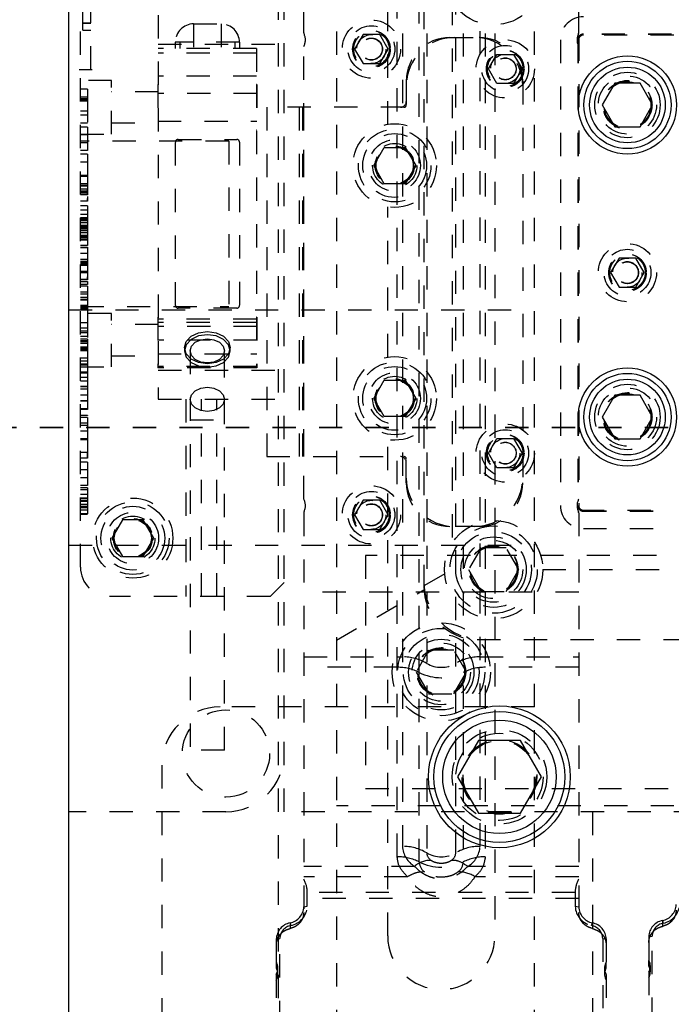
# Model space of a CAD drawing. Header units: inches. Extents: x 1687 to 2505, y -239 to -56.
# Tile 34 of 166: x 1728.71 to 1731.51, y -164.79 to -160.56. Entities that reach past the tile are written whole.
import ezdxf

# ---------------------------------------------------------------- set-up
doc = ezdxf.new("R2010")
doc.units = ezdxf.units.IN
doc.header["$LTSCALE"] = 0.5
doc.header["$MEASUREMENT"] = 0
doc.linetypes.add('HIDDEN', pattern=[0.225, 0.15, -0.075])
doc.linetypes.add('PHANTOM', pattern=[0.25, 0.125, -0.025, 0.025, -0.025, 0.025, -0.025])
doc.layers.add('SID-M-H', color=4, linetype='HIDDEN')
doc.layers.add('SID-M-S', color=105, linetype='Continuous')

msp = doc.modelspace()

# ---------------------------------------------------------------- linework, layer by layer
at = {"color": 7, "linetype": 'PHANTOM', "lineweight": 35}
msp.add_line((1767.49678, -162.30955), (1720.22178, -162.30955), dxfattribs=at)
at = {"layer": 'SID-M-H'}
for p, q in [((1730.92178, -174.30955), (1730.92178, -150.30955)), ((1730.07178, -155.80955), (1730.07178, -168.80955)), ((1729.93123, -160.61458), (1729.93123, -159.385)), ((1731.11233, -160.61458), (1731.11233, -159.385)), ((1729.84678, -163.95955), (1729.84678, -159.95955)), ((1729.82178, -160.05955), (1729.82178, -169.55955)), ((1728.97178, -162.90955), (1728.97178, -160.08455)), ((1728.98178, -160.60354), (1728.98178, -160.31139)), ((1730.44678, -160.29955), (1730.44678, -162.98955)), ((1729.01678, -160.77212), (1729.01678, -160.37845)), ((1730.29178, -161.00757), (1730.29178, -160.41703)), ((1730.33281, -164.15276), (1730.33281, -160.41703)), ((1730.35512, -160.41703), (1730.35512, -164.10822)), ((1730.42729, -164.17503), (1730.42729, -160.41703)), ((1730.45928, -160.41703), (1730.45928, -164.13606)), ((1730.58428, -164.13606), (1730.58428, -160.41703)), ((1730.61627, -160.41703), (1730.61627, -164.17503)), ((1730.68844, -164.10822), (1730.68844, -160.41703)), ((1730.71076, -160.41703), (1730.71076, -164.15276)), ((1730.75178, -160.41703), (1730.75178, -160.64712)), ((1730.56803, -160.48165), (1730.56803, -162.80745)), ((1728.98178, -160.57122), (1729.01678, -160.57122)), ((1728.98178, -160.57257), (1729.01678, -160.57257)), ((1729.30628, -160.53835), (1729.30628, -162.18835)), ((1729.45801, -160.57634), (1729.45801, -160.68263)), ((1729.45801, -160.57634), (1729.57612, -160.57634)), ((1729.57612, -160.57634), (1729.57612, -160.68263)), ((1728.98178, -160.60354), (1729.01678, -160.60354)), ((1731.51123, -160.62015), (1731.13233, -160.62015)), ((1729.30628, -160.66335), (1729.84678, -160.66335)), ((1729.37927, -160.65508), (1729.37927, -160.68263)), ((1729.65486, -160.65508), (1729.37927, -160.65508)), ((1729.39896, -160.65508), (1729.39896, -160.68263)), ((1729.63518, -160.65508), (1729.63518, -160.68263)), ((1729.65486, -160.65508), (1729.65486, -160.68263)), ((1730.1857, -160.62205), (1730.14961, -160.68455)), ((1730.25787, -160.62205), (1730.1857, -160.62205)), ((1730.29395, -160.68455), (1730.25787, -160.62205)), ((1730.55928, -160.63455), (1730.68428, -160.63455)), ((1730.75178, -160.6539), (1730.75178, -162.7152)), ((1731.03359, -160.64455), (1731.03359, -162.64455)), ((1731.10793, -160.64455), (1731.10793, -162.64455)), ((1731.11013, -160.64455), (1731.11013, -162.64455)), ((1731.11233, -160.63455), (1731.11233, -162.65455)), ((1731.52123, -160.62455), (1731.12233, -160.62455)), ((1731.51123, -160.62235), (1731.13233, -160.62235)), ((1729.72786, -160.68263), (1729.30628, -160.68263)), ((1729.72786, -160.70232), (1729.30628, -160.70232)), ((1729.72786, -160.68263), (1729.72786, -160.83618)), ((1729.93123, -162.61697), (1729.93123, -160.67322)), ((1730.14961, -160.68455), (1730.1857, -160.74705)), ((1730.25787, -160.74705), (1730.29395, -160.68455)), ((1730.1857, -160.74705), (1730.25787, -160.74705)), ((1730.72461, -160.76955), (1730.7607, -160.70705)), ((1730.7607, -160.70705), (1730.83287, -160.70705)), ((1730.83287, -160.70705), (1730.86895, -160.76955)), ((1728.96616, -160.77212), (1729.02241, -160.77212)), ((1730.7607, -160.83205), (1730.72461, -160.76955)), ((1730.86895, -160.76955), (1730.83287, -160.83205)), ((1729.10572, -160.8196), (1728.97178, -160.8196)), ((1729.10572, -161.0496), (1729.10572, -160.8196)), ((1729.72786, -160.80074), (1729.30628, -160.80074)), ((1730.37178, -160.82205), (1730.37178, -160.92455)), ((1730.83287, -160.83205), (1730.7607, -160.83205)), ((1730.87178, -160.82205), (1730.87178, -162.54705)), ((1729.00178, -160.85666), (1728.97178, -160.85666)), ((1729.00178, -160.85666), (1729.00178, -160.90781)), ((1729.30628, -160.86767), (1729.10572, -160.86767)), ((1729.30431, -160.83618), (1729.30431, -161.03303)), ((1729.30628, -160.83618), (1729.30431, -160.83618)), ((1729.30628, -160.85586), (1729.30431, -160.85586)), ((1729.72983, -160.83618), (1729.72786, -160.83618)), ((1729.72786, -160.83618), (1729.72786, -162.05271)), ((1729.72983, -160.85586), (1729.72786, -160.85586)), ((1729.72983, -160.83618), (1729.72983, -161.03303)), ((1729.00178, -160.89128), (1728.97178, -160.89128)), ((1729.00178, -160.89825), (1728.97178, -160.89825)), ((1729.00178, -160.89888), (1728.97178, -160.89888)), ((1729.00178, -160.90336), (1728.97178, -160.90336)), ((1729.00178, -160.90781), (1728.97178, -160.90781)), ((1729.72983, -160.87555), (1729.30431, -160.87555)), ((1729.00178, -160.95156), (1728.97178, -160.95156)), ((1729.30628, -160.93306), (1729.30431, -160.93306)), ((1729.72983, -160.93306), (1729.72786, -160.93306)), ((1729.77178, -160.93455), (1729.77178, -162.43455)), ((1730.36178, -160.93455), (1729.77178, -160.93455)), ((1729.91078, -160.93455), (1729.91078, -162.43455)), ((1729.92578, -160.93455), (1729.92578, -162.43455)), ((1729.93078, -162.43455), (1729.93078, -160.93455)), ((1729.00178, -160.9682), (1728.97178, -160.9682)), ((1729.10572, -161.00153), (1729.30628, -161.00153)), ((1729.30431, -160.99366), (1729.72983, -160.99366)), ((1729.00178, -161.00282), (1728.97178, -161.00282)), ((1729.00178, -161.02013), (1728.97178, -161.02013)), ((1729.00178, -161.02013), (1729.00178, -161.12013)), ((1729.30628, -161.03303), (1729.30431, -161.03303)), ((1729.72983, -161.03303), (1729.72786, -161.03303)), ((1728.97178, -161.0496), (1729.10572, -161.0496)), ((1729.00178, -161.05282), (1728.97178, -161.05282)), ((1729.60928, -161.07955), (1728.97178, -161.07955)), ((1729.37944, -161.78505), (1729.37944, -161.08426)), ((1729.39125, -161.07245), (1729.64322, -161.07245)), ((1729.60928, -161.07955), (1729.60928, -161.78955)), ((1729.65503, -161.08426), (1729.65503, -161.78505)), ((1729.00178, -161.08743), (1728.97178, -161.08743)), ((1729.00178, -161.12013), (1728.97178, -161.12013)), ((1730.23157, -161.18455), (1730.27668, -161.10642)), ((1730.27668, -161.10642), (1730.36689, -161.10642)), ((1730.36689, -161.10642), (1730.41199, -161.18455)), ((1729.00178, -161.13551), (1728.97178, -161.13551)), ((1729.00178, -161.17013), (1728.97178, -161.17013)), ((1730.27668, -161.26267), (1730.23157, -161.18455)), ((1730.41199, -161.18455), (1730.36689, -161.26267)), ((1729.00178, -161.22782), (1728.97178, -161.22782)), ((1729.00178, -161.2313), (1728.97178, -161.2313)), ((1729.00178, -161.23136), (1728.97178, -161.23136)), ((1729.00178, -161.23178), (1728.97178, -161.23178)), ((1729.00178, -161.232), (1728.97178, -161.232)), ((1729.00178, -161.26243), (1728.97178, -161.26243)), ((1729.00178, -161.26508), (1728.97178, -161.26508)), ((1729.00178, -161.27232), (1728.97178, -161.27232)), ((1729.00178, -161.27355), (1728.97178, -161.27355)), ((1729.00178, -161.2865), (1728.97178, -161.2865)), ((1729.00178, -161.29456), (1728.97178, -161.29456)), ((1729.00178, -161.26508), (1729.00178, -161.28591)), ((1729.00178, -161.31051), (1729.00178, -161.2865)), ((1730.36689, -161.26267), (1730.27668, -161.26267)), ((1729.00178, -161.29969), (1728.97178, -161.29969)), ((1729.00178, -161.30282), (1728.97178, -161.30282)), ((1729.00178, -161.30979), (1728.97178, -161.30979)), ((1729.00178, -161.31051), (1728.97178, -161.31051)), ((1729.00178, -161.33743), (1728.97178, -161.33743)), ((1729.00178, -161.35763), (1728.97178, -161.35763)), ((1729.00178, -161.3759), (1728.97178, -161.3759)), ((1729.00178, -161.35763), (1729.00178, -161.45546)), ((1730.29178, -162.00757), (1730.29178, -161.36152)), ((1729.00178, -161.39471), (1728.97178, -161.39471)), ((1729.00178, -161.40928), (1728.97178, -161.40928)), ((1729.00178, -161.41051), (1728.97178, -161.41051)), ((1729.00178, -161.41315), (1728.97178, -161.41315)), ((1729.00178, -161.4182), (1728.97178, -161.4182)), ((1729.00178, -161.4204), (1728.97178, -161.4204)), ((1729.00178, -161.42163), (1728.97178, -161.42163)), ((1729.00178, -161.42202), (1728.97178, -161.42202)), ((1729.00178, -161.43049), (1728.97178, -161.43049)), ((1729.00178, -161.44263), (1728.97178, -161.44263)), ((1729.00178, -161.44777), (1728.97178, -161.44777)), ((1729.00178, -161.44801), (1728.97178, -161.44801)), ((1729.00178, -161.4509), (1728.97178, -161.4509)), ((1729.00178, -161.45282), (1728.97178, -161.45282)), ((1729.00178, -161.45546), (1728.97178, -161.45546)), ((1729.00178, -161.4627), (1728.97178, -161.4627)), ((1729.00178, -161.46394), (1728.97178, -161.46394)), ((1729.00178, -161.46565), (1728.97178, -161.46565)), ((1729.00178, -161.474), (1728.97178, -161.474)), ((1729.00178, -161.48494), (1728.97178, -161.48494)), ((1729.00178, -161.48551), (1728.97178, -161.48551)), ((1729.00178, -161.48671), (1728.97178, -161.48671)), ((1729.00178, -161.49008), (1728.97178, -161.49008)), ((1729.00178, -161.4932), (1728.97178, -161.4932)), ((1729.00178, -161.50123), (1728.97178, -161.50123)), ((1729.00178, -161.50435), (1728.97178, -161.50435)), ((1729.00178, -161.52782), (1728.97178, -161.52782)), ((1729.00178, -161.52902), (1728.97178, -161.52902)), ((1729.00178, -161.5384), (1728.97178, -161.5384)), ((1729.00178, -161.53471), (1729.00178, -161.60099)), ((1729.00178, -161.56243), (1728.97178, -161.56243)), ((1729.00178, -161.58876), (1728.97178, -161.58876)), ((1731.2857, -161.58205), (1731.24961, -161.64455)), ((1731.35787, -161.58205), (1731.2857, -161.58205)), ((1731.39395, -161.64455), (1731.35787, -161.58205)), ((1729.00178, -161.59705), (1728.97178, -161.59705)), ((1729.00178, -161.60099), (1728.97178, -161.60099)), ((1729.00178, -161.60315), (1728.97178, -161.60315)), ((1729.00178, -161.6076), (1728.97178, -161.6076)), ((1729.00178, -161.6091), (1728.97178, -161.6091)), ((1729.00178, -161.6134), (1728.97178, -161.6134)), ((1729.00178, -161.63936), (1728.97178, -161.63936)), ((1729.00178, -161.6402), (1728.97178, -161.6402)), ((1729.00178, -161.64128), (1728.97178, -161.64128)), ((1729.00178, -161.64549), (1728.97178, -161.64549)), ((1729.00178, -161.67397), (1728.97178, -161.67397)), ((1729.00178, -161.67406), (1728.97178, -161.67406)), ((1729.00178, -161.6759), (1728.97178, -161.6759)), ((1731.24961, -161.64455), (1731.2857, -161.70705)), ((1731.35787, -161.70705), (1731.39395, -161.64455)), ((1729.00178, -161.68455), (1728.97178, -161.68455)), ((1729.00178, -161.69513), (1728.97178, -161.69513)), ((1729.00178, -161.70282), (1728.97178, -161.70282)), ((1729.00178, -161.68279), (1729.00178, -161.69593)), ((1731.2857, -161.70705), (1731.35787, -161.70705)), ((1729.00178, -161.72782), (1728.97178, -161.72782)), ((1729.00178, -161.73743), (1728.97178, -161.73743)), ((1729.00178, -161.75056), (1728.97178, -161.75056)), ((1729.00178, -161.7509), (1728.97178, -161.7509)), ((1729.00178, -161.75973), (1728.97178, -161.75973)), ((1729.00178, -161.76243), (1728.97178, -161.76243)), ((1728.92178, -161.80455), (1730.92178, -161.80455)), ((1729.00178, -161.78551), (1728.97178, -161.78551)), ((1728.97178, -161.78955), (1729.60928, -161.78955)), ((1729.00178, -161.79513), (1728.97178, -161.79513)), ((1729.00178, -161.79885), (1728.97178, -161.79885)), ((1729.00178, -161.79936), (1728.97178, -161.79936)), ((1729.00178, -161.79948), (1728.97178, -161.79948)), ((1729.00178, -161.7996), (1728.97178, -161.7996)), ((1729.64322, -161.79686), (1729.39125, -161.79686)), ((1729.10572, -161.8196), (1728.97178, -161.8196)), ((1729.10572, -162.0496), (1729.10572, -161.8196)), ((1729.30628, -161.83618), (1729.30431, -161.83618)), ((1729.30431, -161.83618), (1729.30431, -162.05271)), ((1729.72786, -161.8443), (1729.30628, -161.8443)), ((1729.72983, -161.83618), (1729.72786, -161.83618)), ((1729.72983, -161.83618), (1729.72983, -162.05271)), ((1729.00178, -161.86051), (1728.97178, -161.86051)), ((1729.00178, -161.88359), (1728.97178, -161.88359)), ((1729.30628, -161.86767), (1729.10572, -161.86767)), ((1729.72983, -161.87555), (1729.30431, -161.87555)), ((1729.72786, -161.85824), (1729.30628, -161.85824)), ((1729.00178, -161.89513), (1728.97178, -161.89513)), ((1729.00178, -161.90282), (1728.97178, -161.90282)), ((1729.00178, -161.9182), (1728.97178, -161.9182)), ((1729.00178, -161.92974), (1728.97178, -161.92974)), ((1729.00178, -161.92974), (1729.00178, -161.98088)), ((1729.42614, -161.93993), (1729.44747, -161.91735)), ((1729.44747, -161.93127), (1729.42614, -161.95385)), ((1729.44747, -161.91735), (1729.4794, -161.90226)), ((1729.4794, -161.91618), (1729.44747, -161.93127)), ((1729.4794, -161.90226), (1729.51707, -161.89697)), ((1729.51707, -161.91089), (1729.4794, -161.91618)), ((1729.48894, -161.93247), (1729.51707, -161.92851)), ((1729.51707, -161.89697), (1729.55474, -161.90226)), ((1729.55474, -161.91618), (1729.51707, -161.91089)), ((1729.51707, -161.92851), (1729.5452, -161.93247)), ((1729.55474, -161.90226), (1729.58667, -161.91735)), ((1729.58667, -161.93127), (1729.55474, -161.91618)), ((1729.58667, -161.91735), (1729.608, -161.93993)), ((1729.608, -161.95385), (1729.58667, -161.93127)), ((1729.00178, -161.93743), (1728.97178, -161.93743)), ((1729.00178, -161.94008), (1728.97178, -161.94008)), ((1729.00178, -161.9405), (1728.97178, -161.9405)), ((1729.00178, -161.94732), (1728.97178, -161.94732)), ((1729.00178, -161.94855), (1728.97178, -161.94855)), ((1729.00178, -161.96436), (1728.97178, -161.96436)), ((1729.00178, -161.96956), (1728.97178, -161.96956)), ((1729.00178, -161.97133), (1728.97178, -161.97133)), ((1729.00178, -161.97196), (1728.97178, -161.97196)), ((1729.72983, -161.9346), (1729.30431, -161.9346)), ((1729.41864, -161.96656), (1729.42614, -161.93993)), ((1729.42614, -161.95385), (1729.41864, -161.98048)), ((1729.41864, -161.96656), (1729.41864, -161.98048)), ((1729.42614, -161.9932), (1729.41864, -161.96656)), ((1729.44357, -161.98048), (1729.44916, -161.96059)), ((1729.44916, -161.96059), (1729.4651, -161.94373)), ((1729.4651, -161.94373), (1729.48894, -161.93247)), ((1729.5452, -161.93247), (1729.56904, -161.94373)), ((1729.56904, -161.94373), (1729.58497, -161.96059)), ((1729.58497, -161.96059), (1729.59057, -161.98048)), ((1729.608, -161.93993), (1729.61549, -161.96656)), ((1729.61549, -161.98048), (1729.608, -161.95385)), ((1729.61549, -161.96656), (1729.608, -161.9932)), ((1729.61549, -161.98048), (1729.61549, -161.96656)), ((1729.00178, -161.97469), (1728.97178, -161.97469)), ((1729.00178, -161.97644), (1728.97178, -161.97644)), ((1729.00178, -161.97782), (1728.97178, -161.97782)), ((1729.00178, -161.97962), (1728.97178, -161.97962)), ((1729.00178, -161.98013), (1728.97178, -161.98013)), ((1729.00178, -161.98025), (1728.97178, -161.98025)), ((1729.00178, -161.98037), (1728.97178, -161.98037)), ((1729.00178, -161.98088), (1728.97178, -161.98088)), ((1729.00178, -162.01243), (1728.97178, -162.01243)), ((1729.10572, -162.00153), (1729.30628, -162.00153)), ((1729.30431, -161.99366), (1729.72983, -161.99366)), ((1729.41864, -161.98048), (1729.42614, -162.00712)), ((1729.44747, -162.01578), (1729.42614, -161.9932)), ((1729.42614, -162.00712), (1729.44747, -162.02969)), ((1729.44357, -161.98048), (1729.44357, -163.69462)), ((1729.44916, -162.00037), (1729.44357, -161.98048)), ((1729.4794, -162.03086), (1729.44747, -162.01578)), ((1729.4651, -162.01723), (1729.44916, -162.00037)), ((1729.58667, -162.01578), (1729.55474, -162.03086)), ((1729.58497, -162.00037), (1729.56904, -162.01723)), ((1729.59057, -161.98048), (1729.58497, -162.00037)), ((1729.608, -161.9932), (1729.58667, -162.01578)), ((1729.58667, -162.02969), (1729.608, -162.00712)), ((1729.59057, -163.69462), (1729.59057, -161.98048)), ((1729.608, -162.00712), (1729.61549, -161.98048)), ((1729.00178, -162.02463), (1728.97178, -162.02463)), ((1729.00178, -162.03743), (1728.97178, -162.03743)), ((1729.00178, -162.04128), (1728.97178, -162.04128)), ((1728.97178, -162.0496), (1729.10572, -162.0496)), ((1729.72983, -162.05271), (1729.30431, -162.05271)), ((1729.72786, -162.04695), (1729.30628, -162.04695)), ((1729.44747, -162.02969), (1729.4794, -162.04478)), ((1729.48894, -162.0285), (1729.4651, -162.01723)), ((1729.51707, -162.03616), (1729.4794, -162.03086)), ((1729.4794, -162.04478), (1729.51707, -162.05008)), ((1729.51707, -162.03245), (1729.48894, -162.0285)), ((1729.5452, -162.0285), (1729.51707, -162.03245)), ((1729.55474, -162.03086), (1729.51707, -162.03616)), ((1729.51707, -162.05008), (1729.55474, -162.04478)), ((1729.56904, -162.01723), (1729.5452, -162.0285)), ((1729.55474, -162.04478), (1729.58667, -162.02969)), ((1729.00178, -162.07205), (1728.97178, -162.07205)), ((1729.00178, -162.0759), (1728.97178, -162.0759)), ((1729.00178, -162.09434), (1728.97178, -162.09434)), ((1729.30628, -162.06335), (1729.84678, -162.06335)), ((1729.00178, -162.11051), (1728.97178, -162.11051)), ((1729.00178, -162.13347), (1728.97178, -162.13347)), ((1729.00178, -162.13398), (1728.97178, -162.13398)), ((1729.00178, -162.1341), (1728.97178, -162.1341)), ((1729.00178, -162.13422), (1728.97178, -162.13422)), ((1729.00178, -162.11051), (1729.00178, -162.14513)), ((1729.4651, -162.15205), (1729.48894, -162.14079)), ((1729.48894, -162.14079), (1729.51707, -162.13683)), ((1729.51707, -162.13683), (1729.5452, -162.14079)), ((1729.5452, -162.14079), (1729.56904, -162.15205)), ((1730.23157, -162.18455), (1730.27668, -162.10642)), ((1730.27668, -162.10642), (1730.36689, -162.10642)), ((1730.36689, -162.10642), (1730.41199, -162.18455)), ((1729.00178, -162.14513), (1728.97178, -162.14513)), ((1729.00178, -162.17049), (1728.97178, -162.17049)), ((1729.00178, -162.17121), (1728.97178, -162.17121)), ((1729.44357, -162.1888), (1729.44916, -162.16891)), ((1729.44916, -162.16891), (1729.4651, -162.15205)), ((1729.56904, -162.15205), (1729.58497, -162.16891)), ((1729.58497, -162.16891), (1729.59057, -162.1888)), ((1730.27668, -162.26267), (1730.23157, -162.18455)), ((1730.41199, -162.18455), (1730.36689, -162.26267)), ((1729.00178, -162.19513), (1728.97178, -162.19513)), ((1729.00178, -162.19705), (1728.97178, -162.19705)), ((1729.00178, -162.19705), (1729.00178, -162.23166)), ((1729.30628, -162.18835), (1729.84678, -162.18835)), ((1729.42428, -162.18835), (1729.42428, -163.03455)), ((1729.44916, -162.20869), (1729.44357, -162.1888)), ((1729.4651, -162.22555), (1729.44916, -162.20869)), ((1729.48894, -162.23682), (1729.4651, -162.22555)), ((1729.49128, -163.03455), (1729.49128, -162.18835)), ((1729.56904, -162.22555), (1729.5452, -162.23682)), ((1729.55828, -163.03455), (1729.55828, -162.18835)), ((1729.58497, -162.20869), (1729.56904, -162.22555)), ((1729.59057, -162.1888), (1729.58497, -162.20869)), ((1729.00178, -162.22974), (1728.97178, -162.22974)), ((1729.00178, -162.23166), (1728.97178, -162.23166)), ((1729.00178, -162.25859), (1728.97178, -162.25859)), ((1729.00178, -162.26628), (1728.97178, -162.26628)), ((1729.00178, -162.25859), (1729.00178, -162.25939)), ((1729.51707, -162.24077), (1729.48894, -162.23682)), ((1729.5452, -162.23682), (1729.51707, -162.24077)), ((1730.36689, -162.26267), (1730.27668, -162.26267)), ((1729.00178, -162.29128), (1728.97178, -162.29128)), ((1729.00178, -162.3009), (1728.97178, -162.3009)), ((1729.44357, -162.27719), (1729.59057, -162.27719)), ((1729.00178, -162.3259), (1728.97178, -162.3259)), ((1729.00178, -162.35859), (1728.97178, -162.35859)), ((1729.00178, -162.36207), (1728.97178, -162.36207)), ((1729.00178, -162.36213), (1728.97178, -162.36213)), ((1729.00178, -162.36255), (1728.97178, -162.36255)), ((1729.00178, -162.36276), (1728.97178, -162.36276)), ((1730.29178, -164.49257), (1730.29178, -162.36152)), ((1730.72461, -162.41955), (1730.7607, -162.35705)), ((1730.7607, -162.35705), (1730.83287, -162.35705)), ((1730.83287, -162.35705), (1730.86895, -162.41955)), ((1729.00178, -162.41727), (1728.97178, -162.41727)), ((1729.00178, -162.44128), (1729.00178, -162.41727)), ((1729.77178, -162.43455), (1730.36178, -162.43455)), ((1730.7607, -162.48205), (1730.72461, -162.41955)), ((1730.86895, -162.41955), (1730.83287, -162.48205)), ((1729.00178, -162.44056), (1728.97178, -162.44056)), ((1729.00178, -162.44128), (1728.97178, -162.44128)), ((1729.00178, -162.45859), (1728.97178, -162.45859)), ((1729.00178, -162.45859), (1729.00178, -162.55859)), ((1730.37178, -162.54705), (1730.37178, -162.44455)), ((1729.00178, -162.49128), (1728.97178, -162.49128)), ((1730.83287, -162.48205), (1730.7607, -162.48205)), ((1729.00178, -162.5259), (1728.97178, -162.5259)), ((1729.00178, -162.55859), (1728.97178, -162.55859)), ((1729.00178, -162.5682), (1728.97178, -162.5682)), ((1729.00178, -162.57782), (1728.97178, -162.57782)), ((1729.00178, -162.59744), (1728.97178, -162.59744)), ((1729.00178, -162.5682), (1729.00178, -162.59744)), ((1729.00178, -162.61243), (1728.97178, -162.61243)), ((1729.00178, -162.6155), (1728.97178, -162.6155)), ((1729.00178, -162.62442), (1728.97178, -162.62442)), ((1729.00178, -162.62728), (1728.97178, -162.62728)), ((1729.00178, -162.62749), (1728.97178, -162.62749)), ((1729.00178, -162.62761), (1728.97178, -162.62761)), ((1729.00178, -162.62782), (1728.97178, -162.62782)), ((1729.00178, -162.64065), (1728.97178, -162.64065)), ((1729.00178, -162.64897), (1728.97178, -162.64897)), ((1729.00178, -162.63094), (1729.00178, -162.64065)), ((1730.1857, -162.62205), (1730.14961, -162.68455)), ((1730.25787, -162.62205), (1730.1857, -162.62205)), ((1730.29395, -162.68455), (1730.25787, -162.62205)), ((1729.00178, -162.65459), (1728.97178, -162.65459)), ((1729.00178, -162.66445), (1728.97178, -162.66445)), ((1729.00178, -162.67974), (1728.97178, -162.67974)), ((1729.00178, -162.68359), (1728.97178, -162.68359)), ((1729.93123, -162.67561), (1729.93123, -164.39187)), ((1730.14961, -162.68455), (1730.1857, -162.74705)), ((1730.25787, -162.74705), (1730.29395, -162.68455)), ((1731.11233, -162.67561), (1731.11233, -164.39187)), ((1731.12233, -162.66455), (1731.52123, -162.66455)), ((1731.13233, -162.66675), (1731.51123, -162.66675)), ((1731.13233, -162.66895), (1731.51123, -162.66895)), ((1729.15168, -162.70642), (1729.10657, -162.78455)), ((1729.24189, -162.70642), (1729.15168, -162.70642)), ((1729.28699, -162.78455), (1729.24189, -162.70642)), ((1730.68428, -162.73455), (1730.55928, -162.73455)), ((1730.75178, -162.72198), (1730.75178, -164.49257)), ((1730.1857, -162.74705), (1730.25787, -162.74705)), ((1731.13233, -162.74329), (1731.51123, -162.74329)), ((1728.92178, -162.81455), (1730.92178, -162.81455)), ((1729.10657, -162.78455), (1729.15168, -162.86267)), ((1729.24189, -162.86267), (1729.28699, -162.78455)), ((1732.44678, -162.85955), (1730.19678, -162.85955)), ((1730.19678, -162.85955), (1730.19678, -163.85955)), ((1730.69266, -162.8258), (1730.63853, -162.91955)), ((1730.80091, -162.8258), (1730.69266, -162.8258)), ((1730.85504, -162.91955), (1730.80091, -162.8258)), ((1729.15168, -162.86267), (1729.24189, -162.86267)), ((1730.53657, -162.93771), (1730.44755, -162.98911)), ((1730.63853, -162.91955), (1730.69266, -163.0133)), ((1730.80091, -163.0133), (1730.85504, -162.91955)), ((1730.95778, -162.91955), (1731.68578, -162.91955)), ((1729.78678, -163.03455), (1729.84678, -162.97455)), ((1731.11233, -163.01616), (1729.93123, -163.01616)), ((1730.07178, -163.22322), (1730.4474, -163.00636)), ((1730.69266, -163.0133), (1730.80091, -163.0133)), ((1729.78678, -163.03455), (1729.09678, -163.03455)), ((1730.67678, -163.21955), (1731.96678, -163.21955)), ((1730.46766, -163.2658), (1730.41353, -163.35955)), ((1730.57591, -163.2658), (1730.46766, -163.2658)), ((1730.63004, -163.35955), (1730.57591, -163.2658)), ((1729.93123, -163.29455), (1730.35512, -163.29455)), ((1730.68844, -163.29455), (1731.11233, -163.29455)), ((1730.33281, -163.33909), (1729.93123, -163.33909)), ((1730.41353, -163.35955), (1730.46766, -163.4533)), ((1730.57591, -163.4533), (1730.63004, -163.35955)), ((1731.11233, -163.33909), (1730.71076, -163.33909)), ((1730.46766, -163.4533), (1730.57591, -163.4533)), ((1730.92178, -163.50955), (1729.57178, -163.50955)), ((1729.59057, -163.69462), (1729.44357, -163.69462)), ((1729.32178, -163.75955), (1729.32178, -169.55955)), ((1730.19678, -163.85955), (1732.44678, -163.85955)), ((1729.59678, -163.95955), (1728.92178, -163.95955)), ((1734.22178, -163.95955), (1729.84678, -163.95955)), ((1734.52178, -163.93455), (1730.07178, -163.93455)), ((1731.17178, -163.95955), (1731.17178, -166.40955)), ((1730.4074, -164.19393), (1729.93123, -164.19393)), ((1731.11233, -164.19393), (1730.63616, -164.19393)), ((1730.3768, -164.23848), (1729.93123, -164.23848)), ((1731.11233, -164.23848), (1730.66676, -164.23848)), ((1731.11233, -164.33256), (1729.93123, -164.33256)), ((1729.94623, -164.36525), (1729.94623, -164.30594)), ((1731.09733, -164.30594), (1729.94623, -164.30594)), ((1731.09733, -164.30594), (1731.09733, -164.36525)), ((1729.93123, -164.36755), (1729.94623, -164.36525)), ((1731.09733, -164.36525), (1731.11233, -164.36755)), ((1731.47218, -164.42676), (1731.47218, -164.45153)), ((1731.47218, -164.42676), (1731.47593, -164.43752)), ((1729.87218, -164.43665), (1729.87218, -164.46096)), ((1729.87218, -164.43665), (1729.87593, -164.44751)), ((1731.16764, -164.44751), (1731.17139, -164.43665)), ((1731.17139, -164.43665), (1731.17139, -164.46096)), ((1729.81312, -164.50575), (1729.82812, -164.50344)), ((1729.81312, -164.50575), (1729.81312, -164.62915)), ((1729.82812, -165.47137), (1729.82812, -164.50344)), ((1731.21544, -164.50344), (1731.23044, -164.50575)), ((1731.21544, -164.50344), (1731.21544, -165.47137)), ((1731.23044, -164.50575), (1731.23044, -164.62915)), ((1731.41312, -164.49558), (1731.42812, -164.49323)), ((1731.41312, -164.49558), (1731.41312, -164.61902)), ((1731.42812, -165.45718), (1731.42812, -164.49323)), ((1729.81412, -164.6331), (1729.81412, -164.60863)), ((1729.82012, -164.6568), (1729.82012, -164.63141)), ((1731.22344, -164.63141), (1731.22344, -164.6568)), ((1731.22944, -164.60863), (1731.22944, -164.6331)), ((1731.41412, -164.62296), (1731.41412, -164.59803)), ((1731.42012, -164.64656), (1731.42012, -164.6207)), ((1729.81312, -164.65798), (1729.81312, -165.49799)), ((1731.23044, -164.65798), (1731.23044, -165.49799)), ((1731.41312, -164.64718), (1731.41312, -165.4843))]:
    msp.add_line(p, q, dxfattribs=at)
for centre, radius in [((1730.74678, -160.36955), 0.211), ((1730.22178, -160.68455), 0.125), ((1730.22178, -160.68455), 0.1005), ((1730.22178, -160.68455), 0.08068), ((1730.22178, -160.68455), 0.08006), ((1730.22178, -160.68455), 0.07603), ((1730.22178, -160.68455), 0.0625), ((1730.22178, -160.68455), 0.0475), ((1730.22178, -160.68455), 0.0465), ((1730.79678, -160.76955), 0.125), ((1730.79678, -160.76955), 0.1005), ((1730.79678, -160.76955), 0.08068), ((1730.79678, -160.76955), 0.08006), ((1730.79678, -160.76955), 0.07603), ((1730.79678, -160.76955), 0.0625), ((1730.79678, -160.76955), 0.047), ((1730.79678, -160.76955), 0.0465), ((1731.32178, -160.92455), 0.1405), ((1731.32178, -160.92455), 0.125), ((1731.32178, -160.92455), 0.10497), ((1731.32178, -160.92455), 0.1047), ((1731.32178, -160.92455), 0.10418), ((1731.32178, -160.92455), 0.1005), ((1730.32178, -161.18455), 0.1795), ((1730.32178, -161.18455), 0.156), ((1730.32178, -161.18455), 0.137), ((1730.32178, -161.18455), 0.1105), ((1730.32178, -161.18455), 0.095), ((1730.32178, -161.18455), 0.08397), ((1730.32178, -161.18455), 0.0837), ((1730.32178, -161.18455), 0.08318), ((1730.32178, -161.18455), 0.0795), ((1731.32178, -161.64455), 0.125), ((1731.32178, -161.64455), 0.1005), ((1731.32178, -161.64455), 0.08068), ((1731.32178, -161.64455), 0.08006), ((1731.32178, -161.64455), 0.07603), ((1731.32178, -161.64455), 0.0625), ((1731.32178, -161.64455), 0.0475), ((1731.32178, -161.64455), 0.0465), ((1730.32178, -162.18455), 0.1795), ((1730.32178, -162.18455), 0.156), ((1730.32178, -162.18455), 0.137), ((1730.32178, -162.18455), 0.1105), ((1730.32178, -162.18455), 0.095), ((1730.32178, -162.18455), 0.08397), ((1730.32178, -162.18455), 0.0837), ((1730.32178, -162.18455), 0.08318), ((1730.32178, -162.18455), 0.0795), ((1731.32178, -162.26455), 0.1405), ((1731.32178, -162.26455), 0.125), ((1731.32178, -162.26455), 0.10497), ((1731.32178, -162.26455), 0.1047), ((1731.32178, -162.26455), 0.10418), ((1731.32178, -162.26455), 0.1005), ((1730.79678, -162.41955), 0.125), ((1730.79678, -162.41955), 0.1005), ((1730.79678, -162.41955), 0.08068), ((1730.79678, -162.41955), 0.08006), ((1730.79678, -162.41955), 0.07603), ((1730.79678, -162.41955), 0.0625), ((1730.79678, -162.41955), 0.047), ((1730.79678, -162.41955), 0.0465), ((1730.22178, -162.68455), 0.125), ((1730.22178, -162.68455), 0.1005), ((1730.22178, -162.68455), 0.08068), ((1730.22178, -162.68455), 0.08006), ((1730.22178, -162.68455), 0.07603), ((1729.19678, -162.78455), 0.17187), ((1729.19678, -162.78455), 0.156), ((1729.19678, -162.78455), 0.137), ((1730.22178, -162.68455), 0.0625), ((1730.22178, -162.68455), 0.0475), ((1730.22178, -162.68455), 0.0465), ((1729.19678, -162.78455), 0.1105), ((1729.19678, -162.78455), 0.095), ((1729.19678, -162.78455), 0.08397), ((1729.19678, -162.78455), 0.0837), ((1729.19678, -162.78455), 0.08318), ((1729.19678, -162.78455), 0.0795), ((1730.74678, -162.91955), 0.211), ((1730.74678, -162.91955), 0.1875), ((1730.74678, -162.91955), 0.1625), ((1730.74678, -162.91955), 0.1405), ((1730.74678, -162.91955), 0.125), ((1730.74678, -162.91955), 0.10497), ((1730.74678, -162.91955), 0.1047), ((1730.74678, -162.91955), 0.10418), ((1730.74678, -162.91955), 0.1005), ((1730.52178, -163.35955), 0.211), ((1730.52178, -163.35955), 0.1875), ((1730.52178, -163.35955), 0.1625), ((1730.52178, -163.35955), 0.1405), ((1730.52178, -163.35955), 0.125), ((1730.52178, -163.35955), 0.10497), ((1730.52178, -163.35955), 0.1047), ((1730.52178, -163.35955), 0.10418), ((1730.52178, -163.35955), 0.1005), ((1729.59678, -163.70955), 0.1875), ((1730.77178, -163.80955), 0.203), ((1730.77178, -163.80955), 0.1875), ((1730.77178, -163.80955), 0.16072), ((1730.77178, -163.80955), 0.16045), ((1730.77178, -163.80955), 0.15993), ((1730.77178, -163.80955), 0.15625)]:
    msp.add_circle(centre, radius, dxfattribs=at)
for centre, radius, start, end in [((1729.45801, -160.65508), 0.07874, 90, 180), ((1729.57612, -160.65508), 0.07874, 0, 90), ((1731.13233, -160.64455), 0.09874, 90, 180), ((1729.94123, -160.61458), 0.01, 180, 205.84193), ((1729.87823, -160.64509), 0.06, 332.04711, 25.84193), ((1731.16533, -160.64509), 0.06, 154.15807, 207.95289), ((1731.13233, -160.64455), 0.0244, 90, 180), ((1731.10233, -160.61458), 0.01, 334.15807, 0), ((1730.57928, -160.84205), 0.2075, 90, 180), ((1730.55928, -160.82205), 0.1875, 90, 180), ((1730.66428, -160.84205), 0.2075, 0, 90), ((1730.68428, -160.82205), 0.1875, 0, 90), ((1731.13233, -160.64455), 0.0222, 90, 180), ((1731.13233, -160.64455), 0.02, 90, 180), ((1731.12233, -160.63455), 0.01, 90, 180), ((1730.34678, -160.90955), 0.025, 270, 0), ((1730.36178, -160.92455), 0.01, 270, 0), ((1729.39125, -161.08426), 0.01181, 90, 180), ((1729.64322, -161.08426), 0.01181, 0, 90), ((1729.39125, -161.78505), 0.01181, 180, 270), ((1729.64322, -161.78505), 0.01181, 270, 0), ((1730.34678, -162.45955), 0.025, 0, 90), ((1730.36178, -162.44455), 0.01, 0, 90), ((1730.57928, -162.52705), 0.2075, 180, 270), ((1730.55928, -162.54705), 0.1875, 180, 270), ((1730.66428, -162.52705), 0.2075, 270, 0), ((1730.68428, -162.54705), 0.1875, 270, 0), ((1729.87823, -162.64509), 0.06, 334.15807, 27.95289), ((1731.13233, -162.64455), 0.09874, 180, 270), ((1731.16533, -162.64509), 0.06, 152.04711, 205.84193), ((1731.13233, -162.64455), 0.0244, 180, 270), ((1731.13233, -162.64455), 0.0222, 180, 270), ((1731.13233, -162.64455), 0.02, 180, 270), ((1729.94123, -162.67561), 0.01, 154.15807, 180), ((1731.10233, -162.67561), 0.01, 0, 25.84193), ((1731.12233, -162.65455), 0.01, 180, 270), ((1729.09678, -162.90955), 0.125, 180, 270), ((1730.69678, -162.96955), 0.25, 180, 270), ((1730.67678, -162.98955), 0.23, 180, 270), ((1730.35782, -163.49326), 0.19873, 59.29679, 90.77678), ((1730.52178, -163.21526), 0.12403, 239.74207, 300.25793), ((1730.68575, -163.49326), 0.19873, 89.22322, 120.70321), ((1730.33474, -163.54245), 0.20337, 62.92897, 90.54568), ((1730.52178, -163.17396), 0.20987, 243.24241, 296.75759), ((1730.70882, -163.54245), 0.20337, 89.45432, 117.07103), ((1729.57178, -163.75955), 0.25, 90, 180), ((1729.59678, -163.70955), 0.25, 270, 0), ((1730.35782, -164.30693), 0.19873, 59.29679, 90.77678), ((1730.46076, -164.10259), 0.10579, 183.05245, 239.71159), ((1730.68575, -164.30693), 0.19873, 89.22322, 120.70322), ((1730.58281, -164.10259), 0.10579, 300.2884, 356.94755), ((1730.33474, -164.35612), 0.20337, 62.92897, 90.54568), ((1730.47519, -164.27008), 0.10195, 87.91859, 131.67457), ((1730.52178, -164.02893), 0.12403, 239.74207, 300.25793), ((1730.4989, -164.13395), 0.03967, 183.05245, 239.71159), ((1730.54467, -164.13395), 0.03967, 300.28841, 356.94755), ((1730.70882, -164.35612), 0.20337, 89.45432, 117.07103), ((1730.52178, -163.98763), 0.20987, 243.24241, 296.75759), ((1730.48405, -164.17298), 0.05679, 182.07672, 232.26834), ((1730.55952, -164.17298), 0.05679, 307.73166, 357.92329), ((1730.59812, -164.34224), 0.12441, 56.51801, 91.77471), ((1729.85823, -164.36494), 0.07305, 281.00902, 357.95175), ((1729.85932, -164.36214), 0.08697, 281.00902, 357.95175), ((1731.18425, -164.36214), 0.08697, 182.04825, 258.99098), ((1731.18534, -164.36494), 0.07305, 182.04825, 258.99098), ((1731.45844, -164.35523), 0.07284, 280.86825, 357.85951), ((1731.45958, -164.35236), 0.08672, 280.86825, 357.85951), ((1731.48591, -164.4983), 0.07284, 100.86825, 177.85951), ((1729.88613, -164.50836), 0.07305, 101.00902, 177.95175), ((1729.88722, -164.50555), 0.05914, 101.00902, 177.95175), ((1731.15635, -164.50555), 0.05914, 2.04825, 78.99098), ((1731.15744, -164.50836), 0.07305, 2.04825, 78.99098), ((1731.48704, -164.49543), 0.05896, 100.86825, 177.85951), ((1730.52178, -164.49257), 0.23, 180, 0), ((1729.82149, -164.62913), 0.00837, 180.11836, 208.29169), ((1729.77015, -164.65681), 0.04995, 329.33128, 28.3396), ((1731.27341, -164.65681), 0.04995, 151.6604, 210.66872), ((1731.22207, -164.62913), 0.00837, 331.70831, 359.88164), ((1731.42143, -164.61901), 0.00831, 180.12424, 208.39821), ((1731.37053, -164.64657), 0.04957, 329.21276, 28.44851)]:
    msp.add_arc(centre, radius, start, end, dxfattribs=at)
for centre, major_axis, ratio, start_param, end_param in [((1728.86455, -164.47232), (1.08003, 0.18583), 0.3213637, 6.2279476, 6.3946776), ((1732.17902, -164.47232), (1.08003, -0.18583), 0.3213637, 3.0301004, 3.1968303), ((1731.42312, -164.59269), (0.00893, 0.00546), 0.8237373, 2.6753888, 3.1264156), ((1729.82312, -164.6033), (0.00891, 0.00549), 0.8278628, 2.6699947, 3.1210215), ((1729.76012, -164.64064), (0.05345, 0.03293), 0.8278628, 5.3237175, 6.2626142), ((1731.28344, -164.64064), (0.05345, -0.03293), 0.8278628, 3.1621638, 4.1010605), ((1731.22044, -164.6033), (0.00891, -0.00549), 0.8278628, 0.0205711, 0.471598), ((1731.36012, -164.6301), (0.0536, 0.03274), 0.8237373, 5.3291116, 6.2680083)]:
    msp.add_ellipse(centre, major_axis=major_axis, ratio=ratio, start_param=start_param, end_param=end_param, dxfattribs=at)
for points, knots in [([(1729.00178, -160.89825), (1729.00178, -160.91209), (1729.00178, -160.93962), (1729.00178, -160.97658), (1729.00178, -160.99927), (1729.00178, -161.00163), (1729.00178, -161.00282)], [0, 0, 0, 0, 0.2816532, 0.560162, 0.780078, 1, 1, 1, 1]), ([(1729.00178, -161.13551), (1729.00178, -161.13754), (1729.00178, -161.14159), (1729.00178, -161.17853), (1729.00178, -161.2116), (1729.00178, -161.23178)], [0, 0, 0, 0, 0.2795398, 0.5600518, 1, 1, 1, 1]), ([(1729.00178, -161.23178), (1729.00178, -161.2481), (1729.00178, -161.27725), (1729.00178, -161.30034), (1729.00178, -161.31051)], [0, 0, 0, 0, 0.5597743, 1, 1, 1, 1]), ([(1729.00178, -161.3174), (1729.00178, -161.31913), (1729.00178, -161.3244), (1729.00178, -161.33116), (1729.00178, -161.33663), (1729.00178, -161.33717), (1729.00178, -161.33743)], [0, 0, 0, 0, 0.1406111, 0.4270872, 0.7133453, 1, 1, 1, 1]), ([(1729.00178, -161.33743), (1729.00178, -161.33694), (1729.00178, -161.33608), (1729.00178, -161.32898), (1729.00178, -161.32591)], [0, 0, 0, 0, 0.5673175, 1, 1, 1, 1]), ([(1729.00178, -161.45546), (1729.00178, -161.47173), (1729.00178, -161.49207), (1729.00178, -161.51322), (1729.00178, -161.52159), (1729.00178, -161.527), (1729.00178, -161.52755), (1729.00178, -161.52782)], [0, 0, 0, 0, 0.4994844, 0.6247043, 0.7498086, 0.8748177, 1, 1, 1, 1]), ([(1729.00178, -161.60099), (1729.00178, -161.61762), (1729.00178, -161.63842), (1729.00178, -161.66023), (1729.00178, -161.669), (1729.00178, -161.67496), (1729.00178, -161.67558), (1729.00178, -161.6759)], [0, 0, 0, 0, 0.4996724, 0.6248526, 0.7499839, 0.8749389, 1, 1, 1, 1]), ([(1729.00178, -161.6759), (1729.00178, -161.6754), (1729.00178, -161.67441), (1729.00178, -161.66677), (1729.00178, -161.66299)], [0, 0, 0, 0, 0.5045142, 1, 1, 1, 1]), ([(1729.00178, -161.70282), (1729.00178, -161.7051), (1729.00178, -161.70969), (1729.00178, -161.73835), (1729.00178, -161.76888), (1729.00178, -161.7892), (1729.00178, -161.79936)], [0, 0, 0, 0, 0.27825576, 0.55794736, 0.77894372, 1, 1, 1, 1]), ([(1729.00178, -161.79936), (1729.00178, -161.8123), (1729.00178, -161.83816), (1729.00178, -161.86934), (1729.00178, -161.89141), (1729.00178, -161.89389), (1729.00178, -161.89513)], [0, 0, 0, 0, 0.2804175, 0.5605172, 0.7804505, 1, 1, 1, 1]), ([(1729.00178, -161.88359), (1729.00178, -161.88596), (1729.00178, -161.89071), (1729.00178, -161.91059), (1729.00178, -161.92261), (1729.00178, -161.92285)], [0, 0, 0, 0, 0.4937506, 0.990049, 1, 1, 1, 1]), ([(1729.00178, -161.97133), (1729.00178, -161.98517), (1729.00178, -162.0127), (1729.00178, -162.04966), (1729.00178, -162.07235), (1729.00178, -162.07471), (1729.00178, -162.0759)], [0, 0, 0, 0, 0.2816532, 0.560162, 0.780078, 1, 1, 1, 1]), ([(1729.00178, -162.03743), (1729.00178, -162.03972), (1729.00178, -162.0443), (1729.00178, -162.07297), (1729.00178, -162.1035), (1729.00178, -162.12382), (1729.00178, -162.13398)], [0, 0, 0, 0, 0.27825576, 0.55794736, 0.77894372, 1, 1, 1, 1]), ([(1729.00178, -162.14513), (1729.00178, -162.14511), (1729.00178, -162.14507), (1729.00178, -162.15054), (1729.00178, -162.16061), (1729.00178, -162.16719), (1729.00178, -162.17049)], [0, 0, 0, 0, 0.2819275, 0.5584568, 0.7787889, 1, 1, 1, 1]), ([(1729.00178, -162.17049), (1729.00178, -162.17356), (1729.00178, -162.17971), (1729.00178, -162.1883), (1729.00178, -162.19792), (1729.00178, -162.19741), (1729.00178, -162.19705)], [0, 0, 0, 0, 0.1873993, 0.3743992, 0.5605598, 1, 1, 1, 1]), ([(1729.00178, -162.26628), (1729.00178, -162.2683), (1729.00178, -162.27236), (1729.00178, -162.3093), (1729.00178, -162.34236), (1729.00178, -162.36255)], [0, 0, 0, 0, 0.27953975, 0.56005177, 1, 1, 1, 1]), ([(1729.00178, -162.36255), (1729.00178, -162.37887), (1729.00178, -162.40802), (1729.00178, -162.43111), (1729.00178, -162.44128)], [0, 0, 0, 0, 0.5597743, 1, 1, 1, 1]), ([(1729.00178, -162.57782), (1729.00178, -162.5791), (1729.00178, -162.58166), (1729.00178, -162.6008), (1729.00178, -162.61737), (1729.00178, -162.62749)], [0, 0, 0, 0, 0.2786745, 0.5599238, 1, 1, 1, 1]), ([(1729.00178, -162.62749), (1729.00178, -162.6386), (1729.00178, -162.65851), (1729.00178, -162.67323), (1729.00178, -162.67974)], [0, 0, 0, 0, 0.5580057, 1, 1, 1, 1]), ([(1730.3768, -164.23848), (1730.36283, -164.22388), (1730.33786, -164.19778), (1730.33435, -164.16653), (1730.33281, -164.15276)], [0, 0, 0, 0, 0.5594012, 1, 1, 1, 1]), ([(1730.47889, -164.1682), (1730.48168, -164.16986), (1730.48744, -164.17329), (1730.50169, -164.1784), (1730.52178, -164.18125), (1730.54179, -164.17841), (1730.55606, -164.17332), (1730.56183, -164.16989), (1730.56467, -164.1682)], [0, 0, 0, 0, 0.1159185, 0.2394925, 0.499983, 0.7604799, 0.8817026, 1, 1, 1, 1]), ([(1730.63616, -164.19393), (1730.62143, -164.1845), (1730.5951, -164.16764), (1730.57398, -164.16803), (1730.56467, -164.1682)], [0, 0, 0, 0, 0.559355, 1, 1, 1, 1]), ([(1730.71076, -164.15276), (1730.70824, -164.1703), (1730.70372, -164.20165), (1730.67807, -164.22721), (1730.66676, -164.23848)], [0, 0, 0, 0, 0.5594012, 1, 1, 1, 1]), ([(1730.4074, -164.19393), (1730.41462, -164.20118), (1730.42876, -164.21537), (1730.45697, -164.23272), (1730.48835, -164.24415), (1730.52178, -164.24812), (1730.55521, -164.24415), (1730.58659, -164.23272), (1730.6148, -164.21537), (1730.62894, -164.20118), (1730.63616, -164.19393)], [0, 0, 0, 0, 0.1325263, 0.2594742, 0.3813038, 0.4999967, 0.6186933, 0.7405209, 0.8674725, 1, 1, 1, 1]), ([(1730.44929, -164.21789), (1730.43677, -164.21821), (1730.41438, -164.21879), (1730.38829, -164.23246), (1730.3768, -164.23848)], [0, 0, 0, 0, 0.5594889, 1, 1, 1, 1]), ([(1730.66676, -164.23848), (1730.65929, -164.2491), (1730.64444, -164.27025), (1730.61015, -164.29921), (1730.5686, -164.3199), (1730.52179, -164.32758), (1730.47497, -164.3199), (1730.43341, -164.29921), (1730.39912, -164.27025), (1730.38427, -164.2491), (1730.3768, -164.23848)], [0, 0, 0, 0, 0.1277238, 0.2541243, 0.3781551, 0.4999903, 0.6218239, 0.7458703, 0.8722729, 1, 1, 1, 1]), ([(1730.59427, -164.21789), (1730.5879, -164.22221), (1730.57373, -164.23183), (1730.54396, -164.24002), (1730.5133, -164.24143), (1730.4859, -164.23655), (1730.46438, -164.22865), (1730.45403, -164.22127), (1730.44929, -164.21789)], [0, 0, 0, 0, 0.159436, 0.3544578, 0.5689473, 0.7323373, 0.8775444, 1, 1, 1, 1]), ([(1731.53123, -164.38272), (1731.53019, -164.39147), (1731.52811, -164.40897), (1731.51303, -164.42995), (1731.49383, -164.44469), (1731.47939, -164.44925), (1731.47218, -164.45153)], [0, 0, 0, 0, 0.27973196, 0.5594638, 0.77973194, 1, 1, 1, 1]), ([(1729.93123, -164.39187), (1729.93019, -164.40065), (1729.92811, -164.41823), (1729.91303, -164.43929), (1729.89383, -164.4541), (1729.87939, -164.45867), (1729.87218, -164.46096)], [0, 0, 0, 0, 0.27973196, 0.5594638, 0.77973194, 1, 1, 1, 1]), ([(1731.17139, -164.46096), (1731.16226, -164.45786), (1731.14401, -164.45164), (1731.12527, -164.43314), (1731.11426, -164.41258), (1731.11298, -164.39877), (1731.11233, -164.39187)], [0, 0, 0, 0, 0.279732, 0.5594638, 0.7797319, 1, 1, 1, 1]), ([(1729.81312, -164.53006), (1729.81416, -164.52127), (1729.81624, -164.5037), (1729.83132, -164.48263), (1729.85053, -164.46783), (1729.86496, -164.46325), (1729.87218, -164.46096)], [0, 0, 0, 0, 0.27973196, 0.5594638, 0.77973194, 1, 1, 1, 1]), ([(1731.17139, -164.46096), (1731.18052, -164.46407), (1731.19877, -164.47029), (1731.21751, -164.48879), (1731.22852, -164.50935), (1731.2298, -164.52316), (1731.23044, -164.53006)], [0, 0, 0, 0, 0.279732, 0.5594638, 0.7797319, 1, 1, 1, 1]), ([(1731.41312, -164.52034), (1731.41416, -164.51159), (1731.41624, -164.49409), (1731.43132, -164.47311), (1731.45053, -164.45837), (1731.46496, -164.45381), (1731.47218, -164.45153)], [0, 0, 0, 0, 0.279732, 0.5594638, 0.7797319, 1, 1, 1, 1])]:
    msp.add_open_spline(points, degree=3, knots=knots, dxfattribs=at)
at = {"layer": 'SID-M-S'}
for p, q in [((1728.92178, -176.30955), (1728.92178, -148.30955)), ((1731.26766, -160.8308), (1731.21353, -160.92455)), ((1731.37591, -160.8308), (1731.26766, -160.8308)), ((1731.43004, -160.92455), (1731.37591, -160.8308)), ((1731.21353, -160.92455), (1731.26766, -161.0183)), ((1731.37591, -161.0183), (1731.43004, -160.92455)), ((1731.26766, -161.0183), (1731.37591, -161.0183)), ((1731.26766, -162.1708), (1731.21353, -162.26455)), ((1731.37591, -162.1708), (1731.26766, -162.1708)), ((1731.43004, -162.26455), (1731.37591, -162.1708)), ((1731.21353, -162.26455), (1731.26766, -162.3583)), ((1731.37591, -162.3583), (1731.43004, -162.26455)), ((1731.26766, -162.3583), (1731.37591, -162.3583)), ((1730.68172, -163.65355), (1730.59165, -163.80955)), ((1730.86185, -163.65355), (1730.68172, -163.65355)), ((1730.95192, -163.80955), (1730.86185, -163.65355)), ((1730.59165, -163.80955), (1730.68172, -163.96555)), ((1730.86185, -163.96555), (1730.95192, -163.80955)), ((1730.68172, -163.96555), (1730.86185, -163.96555))]:
    msp.add_line(p, q, dxfattribs=at)
for centre, radius in [((1731.32178, -160.92455), 0.211), ((1731.32178, -160.92455), 0.1875), ((1731.32178, -160.92455), 0.1625), ((1731.32178, -162.26455), 0.211), ((1731.32178, -162.26455), 0.1875), ((1731.32178, -162.26455), 0.1625), ((1730.77178, -163.80955), 0.3045), ((1730.77178, -163.80955), 0.28125), ((1730.77178, -163.80955), 0.24375)]:
    msp.add_circle(centre, radius, dxfattribs=at)

doc.saveas('drawing.dxf')
